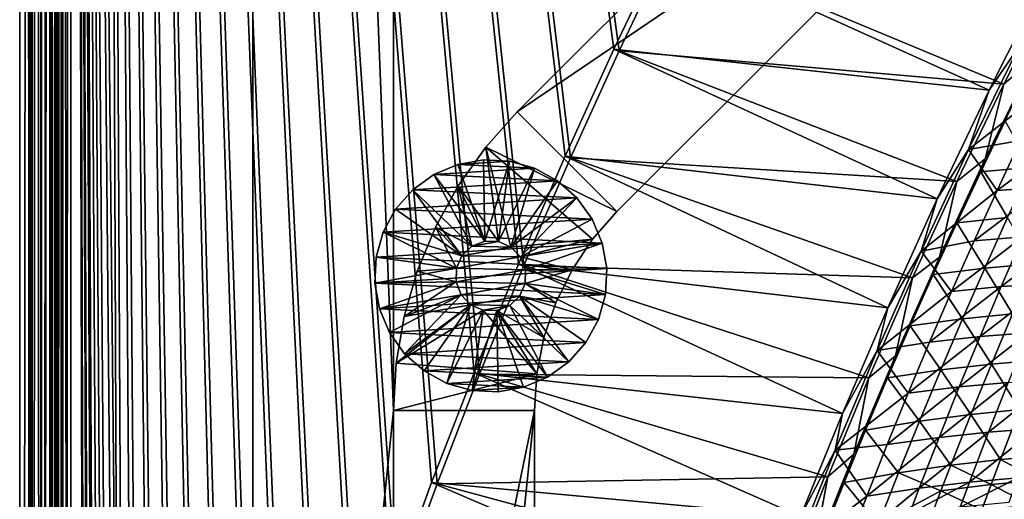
# Model space of a CAD drawing. Header units: metres. Extents: x -1 to 1402, y -1402 to 1.
# Tile 131 of 256: x 0 to 140, y -612 to -543. Entities that reach past the tile are written whole.
import ezdxf

# ---------------------------------------------------------------- set-up
doc = ezdxf.new("R2010")
doc.units = ezdxf.units.M

msp = doc.modelspace()

# ---------------------------------------------------------------- linework, layer by layer
at = {"layer": 'None0'}
for points in [[(7.263255, -11.242748), (15.181374, -787.079224), (11.242748, -7.263255)], [(14.394944, -787.135376, -3), (7.263255, -11.242748, -3), (11.242748, -7.263255, -3)], [(11.242748, -7.263255), (15.181374, -787.079224), (17.382441, -770.539185)], [(17.382441, -770.539185), (19.969151, -754.054993), (11.242748, -7.263255)], [(19.969151, -754.054993), (22.933121, -737.634521), (11.242748, -7.263255)], [(11.242748, -7.263255), (22.933121, -737.634521), (26.266146, -721.284851)], [(26.266146, -721.284851), (29.960155, -705.013), (11.242748, -7.263255)], [(29.960155, -705.013), (34.007313, -688.825317), (11.242748, -7.263255)], [(11.242748, -7.263255), (34.007313, -688.825317), (38.399914, -672.727966)], [(38.399914, -672.727966), (43.130493, -656.726685), (11.242748, -7.263255)], [(43.130493, -656.726685), (48.19175, -640.826843), (11.242748, -7.263255)], [(11.242748, -7.263255), (48.19175, -640.826843), (53.576622, -625.03363)], [(53.576622, -625.03363), (59.278202, -609.352051), (11.242748, -7.263255)], [(59.278202, -609.352051), (65.289856, -593.786621), (11.242748, -7.263255)], [(11.242748, -7.263255), (65.289856, -593.786621), (71.605064, -578.341858)], [(71.605064, -578.341858), (78.217552, -563.022034), (11.242748, -7.263255)], [(78.217552, -563.022034), (85.121246, -547.831238), (11.242748, -7.263255)], [(11.242748, -7.263255), (85.121246, -547.831238), (92.310234, -532.773315)], [(91.568748, -532.52771, -3), (84.373398, -547.603638, -3), (11.242748, -7.263255, -3)], [(84.373398, -547.603638, -3), (77.463776, -562.812683, -3), (11.242748, -7.263255, -3)], [(11.242748, -7.263255, -3), (77.463776, -562.812683, -3), (70.845802, -578.150818, -3)], [(70.845802, -578.150818, -3), (64.525566, -593.614014, -3), (11.242748, -7.263255, -3)], [(64.525566, -593.614014, -3), (58.509361, -609.197998, -3), (11.242748, -7.263255, -3)], [(11.242748, -7.263255, -3), (58.509361, -609.197998, -3), (52.803673, -624.898376, -3)], [(52.803673, -624.898376, -3), (47.415188, -640.710388, -3), (11.242748, -7.263255, -3)], [(47.415188, -640.710388, -3), (42.350792, -656.62915, -3), (11.242748, -7.263255, -3)], [(11.242748, -7.263255, -3), (42.350792, -656.62915, -3), (37.61758, -672.649475, -3)], [(37.61758, -672.649475, -3), (33.222839, -688.76593, -3), (11.242748, -7.263255, -3)], [(33.222839, -688.76593, -3), (29.174057, -704.972778, -3), (11.242748, -7.263255, -3)], [(11.242748, -7.263255, -3), (29.174057, -704.972778, -3), (25.478922, -721.263855, -3)], [(25.478922, -721.263855, -3), (22.145306, -737.632751, -3), (11.242748, -7.263255, -3)], [(22.145306, -737.632751, -3), (19.181263, -754.072571, -3), (11.242748, -7.263255, -3)], [(11.242748, -7.263255, -3), (19.181263, -754.072571, -3), (16.595016, -770.57605, -3)], [(16.595016, -770.57605, -3), (14.394944, -787.135376, -3), (11.242748, -7.263255, -3)], [(1.294015, -11.242748, -5.865956), (0, -9.948733, -80), (0, -1291.388062, -80)], [(2.999543, -9.948733, -80.052361), (2.999513, -1291.388062, -80.052353), (0, -9.948733, -80)], [(2.999513, -1291.388062, -80.052353), (0, -1291.388062, -80), (0, -9.948733, -80)], [(2.999513, -1291.388062, -80.052353), (2.999543, -9.948733, -80.052361), (4.293558, -11.242748, -5.918313)], [(1.294015, -1290.58252, -5.865956), (1.294015, -11.242748, -5.865956), (0, -1291.388062, -80)], [(1.294015, -11.242748, -5.865956), (1.294015, -1290.58252, -5.865956), (1.453122, -11.242748, -4.597182)], [(1.294015, -1290.58252, -5.865956), (1.777908, -1290.58252, -3.61353), (1.453122, -11.242748, -4.597182)], [(1.777908, -1290.58252, -3.61353), (1.77788, -11.242748, -3.613594), (1.453122, -11.242748, -4.597182)], [(2.336057, -11.242748, -2.598887), (1.77788, -11.242748, -3.613594), (1.777908, -1290.58252, -3.61353)], [(3.078628, -1290.58252, -1.712029), (2.336057, -11.242748, -2.598887), (1.777908, -1290.58252, -3.61353)], [(3.078628, -1290.58252, -1.712029), (3.078723, -11.242748, -1.711936), (2.336057, -11.242748, -2.598887)], [(4.293558, -1290.58252, -5.918313), (2.999513, -1291.388062, -80.052353), (4.293558, -11.242748, -5.918313)], [(5.002484, -1290.58252, -0.444609), (3.9785, -11.242748, -0.984864), (3.078628, -1290.58252, -1.712029)], [(3.9785, -11.242748, -0.984864), (3.078723, -11.242748, -1.711936), (3.078628, -1290.58252, -1.712029)], [(5.002794, -11.242748, -0.444482), (3.9785, -11.242748, -0.984864), (5.002484, -1290.58252, -0.444609)], [(4.293558, -1290.58252, -5.918313), (4.293558, -11.242748, -5.918313), (4.359362, -1290.58252, -5.346294)], [(4.293558, -11.242748, -5.918313), (4.534307, -11.242748, -4.797701), (4.359362, -1290.58252, -5.346294)], [(4.534307, -11.242748, -4.797701), (4.534304, -1290.58252, -4.79771), (4.359362, -1290.58252, -5.346294)], [(4.811808, -1290.58252, -4.293189), (4.534304, -1290.58252, -4.79771), (4.534307, -11.242748, -4.797701)], [(5.181449, -11.242748, -3.851689), (4.811808, -1290.58252, -4.293189), (4.534307, -11.242748, -4.797701)], [(5.181445, -1290.58252, -3.851693), (4.811808, -1290.58252, -4.293189), (5.181449, -11.242748, -3.851689)], [(5.991898, -11.242748, -0.13694), (5.002484, -1290.58252, -0.444609), (7.262993, -1290.58252)], [(5.991898, -11.242748, -0.13694), (5.002794, -11.242748, -0.444482), (5.002484, -1290.58252, -0.444609)], [(5.629323, -1290.58252, -3.489816), (5.181445, -1290.58252, -3.851693), (5.181449, -11.242748, -3.851689)], [(5.629323, -1290.58252, -3.489816), (5.181449, -11.242748, -3.851689), (6.138612, -11.242748, -3.221156)], [(6.138608, -1290.58252, -3.221157), (5.629323, -1290.58252, -3.489816), (6.138612, -11.242748, -3.221156)], [(7.263255, -11.242748), (5.991898, -11.242748, -0.13694), (7.262993, -1290.58252)], [(7.263255, -1290.58252, -3), (6.138608, -1290.58252, -3.221157), (7.263255, -11.242748, -3)], [(6.138608, -1290.58252, -3.221157), (6.138612, -11.242748, -3.221156), (7.263255, -11.242748, -3)], [(7.262993, -1290.58252), (10.26183, -870.310974), (7.263255, -11.242748)], [(10.26183, -870.310974), (10.405209, -853.625793), (7.263255, -11.242748)], [(7.263255, -11.242748), (10.405209, -853.625793), (10.977627, -836.949829)], [(10.977627, -836.949829), (11.970296, -820.293579), (7.263255, -11.242748)], [(11.970296, -820.293579), (13.37445, -803.666931), (7.263255, -11.242748)], [(7.263255, -11.242748), (13.37445, -803.666931), (15.181374, -787.079224)], [(10.197436, -837.06366, -3), (9.628185, -853.758728, -3), (7.263255, -11.242748, -3)], [(9.628185, -853.758728, -3), (9.488518, -870.462952, -3), (7.263255, -11.242748, -3)], [(7.263255, -11.242748, -3), (9.488518, -870.462952, -3), (7.263255, -1290.58252, -3)], [(14.394944, -787.135376, -3), (12.589558, -803.742371, -3), (7.263255, -11.242748, -3)], [(12.589558, -803.742371, -3), (11.187484, -820.388245, -3), (7.263255, -11.242748, -3)], [(7.263255, -11.242748, -3), (11.187484, -820.388245, -3), (10.197436, -837.06366, -3)], [(137.676559, -553.445251, -32.18013), (84.373398, -547.603638, -3), (91.568748, -532.52771, -3)], [(85.121246, -547.831238), (139.755859, -552.597595, -29.594482), (92.310234, -532.773315)], [(145.650894, -537.591614, -32.174992), (137.676559, -553.445251, -32.18013), (91.568748, -532.52771, -3)], [(139.755859, -552.597595, -29.594482), (147.273834, -537.701843, -29.589657), (92.310234, -532.773315)], [(137.676559, -553.445251, -32.18013), (145.650894, -537.591614, -32.174992), (141.964661, -547.181335, -32.845367)], [(139.755859, -552.597595, -29.594482), (144.197769, -548.774658, -30.907118), (147.273834, -537.701843, -29.589657)], [(130.312958, -568.865967, -32.185322), (77.463776, -562.812683, -3), (84.373398, -547.603638, -3)], [(78.217552, -563.022034), (133.099442, -566.430298, -29.599121), (85.121246, -547.831238)], [(137.676559, -553.445251, -32.18013), (130.312958, -568.865967, -32.185322), (84.373398, -547.603638, -3)], [(133.099442, -566.430298, -29.599121), (139.755859, -552.597595, -29.594482), (85.121246, -547.831238)], [(137.676559, -553.445251, -32.18013), (141.964661, -547.181335, -32.845367), (134.769638, -561.865723, -32.845322)], [(134.769638, -561.865723, -32.845322), (141.964661, -547.181335, -32.845367), (145.520065, -553.476074, -60.378269)], [(144.197769, -548.774658, -30.907118), (137.133438, -563.195862, -30.902254), (139.97699, -557.804199, -32.182068)], [(137.133438, -563.195862, -30.902254), (144.197769, -548.774658, -30.907118), (139.755859, -552.597595, -29.594482)], [(130.312958, -568.865967, -32.185322), (137.676559, -553.445251, -32.18013), (134.769638, -561.865723, -32.845322)], [(133.099442, -566.430298, -29.599121), (137.133438, -563.195862, -30.902254), (139.755859, -552.597595, -29.594482)], [(145.520065, -553.476074, -60.378269), (142.128586, -560.557312, -60.370365), (134.769638, -561.865723, -32.845322)], [(137.133438, -563.195862, -30.902254), (136.499771, -565.032288, -32.173992), (139.97699, -557.804199, -32.182068)], [(139.97699, -557.804199, -32.182068), (136.499771, -565.032288, -32.173992), (143.617645, -564.383057, -59.715488)], [(142.128586, -560.557312, -60.370365), (138.803726, -567.675293, -60.362442), (134.769638, -561.865723, -32.845322)], [(145.647003, -567.215942, -87.96833), (138.803726, -567.675293, -60.362442), (148.869034, -560.205505, -87.982094)], [(138.803726, -567.675293, -60.362442), (142.128586, -560.557312, -60.370365), (148.869034, -560.205505, -87.982094)], [(130.312958, -568.865967, -32.185322), (134.769638, -561.865723, -32.845322), (128.027206, -576.324463, -32.845306)], [(134.769638, -561.865723, -32.845322), (138.803726, -567.675293, -60.362442), (128.027206, -576.324463, -32.845306)], [(123.303535, -584.346436, -32.190716), (70.845802, -578.150818, -3), (77.463776, -562.812683, -3)], [(71.605064, -578.341858), (126.81485, -580.120056, -29.603861), (78.217552, -563.022034)], [(130.312958, -568.865967, -32.185322), (123.303535, -584.346436, -32.190716), (77.463776, -562.812683, -3)], [(126.81485, -580.120056, -29.603861), (133.099442, -566.430298, -29.599121), (78.217552, -563.022034)], [(137.133438, -563.195862, -30.902254), (130.619431, -577.147949, -30.897419), (133.089935, -572.298157, -32.16573)], [(130.619431, -577.147949, -30.897419), (137.133438, -563.195862, -30.902254), (133.099442, -566.430298, -29.599121)], [(136.499771, -565.032288, -32.173992), (137.133438, -563.195862, -30.902254), (133.089935, -572.298157, -32.16573)], [(136.499771, -565.032288, -32.173992), (140.311844, -571.531311, -59.699177), (143.617645, -564.383057, -59.715488)], [(136.499771, -565.032288, -32.173992), (133.089935, -572.298157, -32.16573), (140.311844, -571.531311, -59.699177)], [(126.81485, -580.120056, -29.603861), (130.619431, -577.147949, -30.897419), (133.099442, -566.430298, -29.599121)], [(138.803726, -567.675293, -60.362442), (135.546478, -574.829407, -60.354492), (128.027206, -576.324463, -32.845306)], [(142.492447, -574.261658, -87.954529), (135.546478, -574.829407, -60.354492), (145.647003, -567.215942, -87.96833)], [(135.546478, -574.829407, -60.354492), (138.803726, -567.675293, -60.362442), (145.647003, -567.215942, -87.96833)], [(123.303535, -584.346436, -32.190716), (130.312958, -568.865967, -32.185322), (128.027206, -576.324463, -32.845306)], [(133.089935, -572.298157, -32.16573), (137.07399, -578.716003, -59.682659), (140.311844, -571.531311, -59.699177)], [(140.311844, -571.531311, -59.699177), (137.07399, -578.716003, -59.682659), (144.065979, -578.09259, -87.298019)], [(133.089935, -572.298157, -32.16573), (130.619431, -577.147949, -30.897419), (129.748444, -579.601196, -32.157288)], [(133.089935, -572.298157, -32.16573), (129.748444, -579.601196, -32.157288), (137.07399, -578.716003, -59.682659)], [(135.546478, -574.829407, -60.354492), (142.492447, -574.261658, -87.954529), (132.357788, -582.019165, -60.346527)], [(132.357788, -582.019165, -60.346527), (142.492447, -574.261658, -87.954529), (139.406281, -581.342102, -87.940689)], [(142.492447, -574.261658, -87.954529), (149.126648, -573.92157, -115.618668), (139.406281, -581.342102, -87.940689)], [(139.406281, -581.342102, -87.940689), (149.126648, -573.92157, -115.618668), (146.142258, -580.900574, -115.599571)], [(128.027206, -576.324463, -32.845306), (135.546478, -574.829407, -60.354492), (132.357788, -582.019165, -60.346527)], [(123.303535, -584.346436, -32.190716), (128.027206, -576.324463, -32.845306), (121.770889, -590.432251, -32.845314)], [(132.357788, -582.019165, -60.346527), (121.770889, -590.432251, -32.845314), (128.027206, -576.324463, -32.845306)], [(130.619431, -577.147949, -30.897419), (124.385124, -591.170532, -30.892439), (126.476273, -586.940857, -32.148663)], [(124.385124, -591.170532, -30.892439), (130.619431, -577.147949, -30.897419), (126.81485, -580.120056, -29.603861)], [(130.619431, -577.147949, -30.897419), (126.476273, -586.940857, -32.148663), (129.748444, -579.601196, -32.157288)], [(116.862289, -599.36853, -32.196121), (64.525566, -593.614014, -3), (70.845802, -578.150818, -3)], [(65.289856, -593.786621), (120.615929, -594.305481, -29.608919), (71.605064, -578.341858)], [(123.303535, -584.346436, -32.190716), (116.862289, -599.36853, -32.196121), (70.845802, -578.150818, -3)], [(120.615929, -594.305481, -29.608919), (126.81485, -580.120056, -29.603861), (71.605064, -578.341858)], [(129.748444, -579.601196, -32.157288), (133.905014, -585.936646, -59.665943), (137.07399, -578.716003, -59.682659)], [(137.07399, -578.716003, -59.682659), (133.905014, -585.936646, -59.665943), (141.000061, -585.202576, -87.275421)], [(137.07399, -578.716003, -59.682659), (141.000061, -585.202576, -87.275421), (144.065979, -578.09259, -87.298019)], [(120.615929, -594.305481, -29.608919), (124.385124, -591.170532, -30.892439), (126.81485, -580.120056, -29.603861)], [(129.748444, -579.601196, -32.157288), (126.476273, -586.940857, -32.148663), (133.905014, -585.936646, -59.665943)], [(136.389481, -588.456726, -87.926819), (129.238678, -589.244019, -60.338551), (139.406281, -581.342102, -87.940689)], [(139.406281, -581.342102, -87.940689), (129.238678, -589.244019, -60.338551), (132.357788, -582.019165, -60.346527)], [(143.227203, -587.912781, -115.580429), (136.389481, -588.456726, -87.926819), (146.142258, -580.900574, -115.599571)], [(146.142258, -580.900574, -115.599571), (136.389481, -588.456726, -87.926819), (139.406281, -581.342102, -87.940689)], [(129.238678, -589.244019, -60.338551), (121.770889, -590.432251, -32.845314), (132.357788, -582.019165, -60.346527)], [(116.862289, -599.36853, -32.196121), (123.303535, -584.346436, -32.190716), (121.770889, -590.432251, -32.845314)], [(133.905014, -585.936646, -59.665943), (138.003723, -592.347046, -87.252617), (141.000061, -585.202576, -87.275421)], [(138.003723, -592.347046, -87.252617), (144.887772, -591.744202, -114.921387), (141.000061, -585.202576, -87.275421)], [(124.385124, -591.170532, -30.892439), (123.274361, -594.316589, -32.139858), (126.476273, -586.940857, -32.148663)], [(123.274361, -594.316589, -32.139858), (130.805832, -593.192627, -59.649036), (126.476273, -586.940857, -32.148663)], [(126.476273, -586.940857, -32.148663), (130.805832, -593.192627, -59.649036), (133.905014, -585.936646, -59.665943)], [(130.805832, -593.192627, -59.649036), (138.003723, -592.347046, -87.252617), (133.905014, -585.936646, -59.665943)], [(133.442947, -595.605164, -87.912918), (126.190102, -596.50354, -60.330566), (136.389481, -588.456726, -87.926819)], [(136.389481, -588.456726, -87.926819), (126.190102, -596.50354, -60.330566), (129.238678, -589.244019, -60.338551)], [(133.442947, -595.605164, -87.912918), (143.227203, -587.912781, -115.580429), (140.38237, -594.957642, -115.561249)], [(143.227203, -587.912781, -115.580429), (133.442947, -595.605164, -87.912918), (136.389481, -588.456726, -87.926819)], [(126.190102, -596.50354, -60.330566), (121.770889, -590.432251, -32.845314), (129.238678, -589.244019, -60.338551)], [(116.862289, -599.36853, -32.196121), (121.770889, -590.432251, -32.845314), (115.816933, -604.569702, -32.845306)], [(115.816933, -604.569702, -32.845306), (121.770889, -590.432251, -32.845314), (126.190102, -596.50354, -60.330566)], [(118.470131, -605.167786, -30.887352), (120.143692, -601.727722, -32.130878), (124.385124, -591.170532, -30.892439)], [(118.470131, -605.167786, -30.887352), (124.385124, -591.170532, -30.892439), (120.615929, -594.305481, -29.608919)], [(120.143692, -601.727722, -32.130878), (123.274361, -594.316589, -32.139858), (124.385124, -591.170532, -30.892439)], [(138.003723, -592.347046, -87.252617), (130.805832, -593.192627, -59.649036), (135.07785, -599.525513, -87.229607)], [(138.003723, -592.347046, -87.252617), (135.07785, -599.525513, -87.229607), (142.064255, -598.817627, -114.893105)], [(144.887772, -591.744202, -114.921387), (138.003723, -592.347046, -87.252617), (142.064255, -598.817627, -114.893105)], [(110.915855, -614.023071, -32.201553), (58.509361, -609.197998, -3), (64.525566, -593.614014, -3)], [(59.278202, -609.352051), (114.772102, -608.389893, -29.614088), (65.289856, -593.786621)], [(116.862289, -599.36853, -32.196121), (110.915855, -614.023071, -32.201553), (64.525566, -593.614014, -3)], [(114.772102, -608.389893, -29.614088), (120.615929, -594.305481, -29.608919), (65.289856, -593.786621)], [(114.772102, -608.389893, -29.614088), (118.470131, -605.167786, -30.887352), (120.615929, -594.305481, -29.608919)], [(123.274361, -594.316589, -32.139858), (120.143692, -601.727722, -32.130878), (127.777382, -600.483459, -59.631939)], [(130.805832, -593.192627, -59.649036), (123.274361, -594.316589, -32.139858), (127.777382, -600.483459, -59.631939)], [(130.805832, -593.192627, -59.649036), (127.777382, -600.483459, -59.631939), (135.07785, -599.525513, -87.229607)], [(123.213058, -603.797058, -60.322578), (133.442947, -595.605164, -87.912918), (130.567657, -602.786743, -87.898994)], [(126.190102, -596.50354, -60.330566), (133.442947, -595.605164, -87.912918), (123.213058, -603.797058, -60.322578)], [(130.567657, -602.786743, -87.898994), (140.38237, -594.957642, -115.561249), (137.608673, -602.034668, -115.542038)], [(130.567657, -602.786743, -87.898994), (133.442947, -595.605164, -87.912918), (140.38237, -594.957642, -115.561249)], [(137.608673, -602.034668, -115.542038), (140.38237, -594.957642, -115.561249), (147.035645, -594.522949, -143.272598)], [(147.035645, -594.522949, -143.272598), (144.363327, -601.502075, -143.248795), (137.608673, -602.034668, -115.542038)], [(123.213058, -603.797058, -60.322578), (115.816933, -604.569702, -32.845306), (126.190102, -596.50354, -60.330566)], [(110.915855, -614.023071, -32.201553), (116.862289, -599.36853, -32.196121), (115.816933, -604.569702, -32.845306)], [(135.07785, -599.525513, -87.229607), (127.777382, -600.483459, -59.631939), (132.223434, -606.737183, -87.206406)], [(135.07785, -599.525513, -87.229607), (132.223434, -606.737183, -87.206406), (139.312088, -605.923279, -114.864616)], [(142.064255, -598.817627, -114.893105), (135.07785, -599.525513, -87.229607), (139.312088, -605.923279, -114.864616)], [(142.064255, -598.817627, -114.893105), (139.312088, -605.923279, -114.864616), (146.113388, -605.328064, -142.584305)], [(120.143692, -601.727722, -32.130878), (124.820663, -607.808411, -59.614666), (127.777382, -600.483459, -59.631939)], [(127.777382, -600.483459, -59.631939), (124.820663, -607.808411, -59.614666), (132.223434, -606.737183, -87.206406)], [(117.085312, -609.173706, -32.121719), (120.143692, -601.727722, -32.130878), (118.470131, -605.167786, -30.887352)], [(124.820663, -607.808411, -59.614666), (120.143692, -601.727722, -32.130878), (117.085312, -609.173706, -32.121719)], [(127.764511, -610.001038, -87.885056), (130.567657, -602.786743, -87.898994), (137.608673, -602.034668, -115.542038)], [(137.608673, -602.034668, -115.542038), (134.906982, -609.143372, -115.522797), (127.764511, -610.001038, -87.885056)], [(144.363327, -601.502075, -143.248795), (134.906982, -609.143372, -115.522797), (137.608673, -602.034668, -115.542038)], [(134.906982, -609.143372, -115.522797), (144.363327, -601.502075, -143.248795), (141.763046, -608.511597, -143.22496)], [(115.816933, -604.569702, -32.845306), (123.213058, -603.797058, -60.322578), (120.308525, -611.124207, -60.31459)], [(120.308525, -611.124207, -60.31459), (130.567657, -602.786743, -87.898994), (127.764511, -610.001038, -87.885056)], [(120.308525, -611.124207, -60.31459), (123.213058, -603.797058, -60.322578), (130.567657, -602.786743, -87.898994)], [(110.915855, -614.023071, -32.201553), (115.816933, -604.569702, -32.845306), (110.071724, -618.974609, -32.845306)], [(110.071724, -618.974609, -32.845306), (115.816933, -604.569702, -32.845306), (120.308525, -611.124207, -60.31459)], [(112.709572, -619.547668, -30.882011), (117.085312, -609.173706, -32.121719), (118.470131, -605.167786, -30.887352)], [(112.709572, -619.547668, -30.882011), (118.470131, -605.167786, -30.887352), (114.772102, -608.389893, -29.614088)], [(146.113388, -605.328064, -142.584305), (139.312088, -605.923279, -114.864616), (144.81543, -608.84259, -142.567657)], [(124.820663, -607.808411, -59.614666), (130.823303, -610.355286, -87.194733), (132.223434, -606.737183, -87.206406)], [(132.223434, -606.737183, -87.206406), (130.823303, -610.355286, -87.194733), (137.963043, -609.487976, -114.850296)], [(139.312088, -605.923279, -114.864616), (132.223434, -606.737183, -87.206406), (137.963043, -609.487976, -114.850296)], [(139.312088, -605.923279, -114.864616), (137.963043, -609.487976, -114.850296), (144.81543, -608.84259, -142.567657)], [(121.936684, -615.16687, -59.597221), (124.820663, -607.808411, -59.614666), (117.085312, -609.173706, -32.121719)], [(130.823303, -610.355286, -87.194733), (124.820663, -607.808411, -59.614666), (121.936684, -615.16687, -59.597221)], [(105.100754, -629.208252, -32.20734), (52.803673, -624.898376, -3), (58.509361, -609.197998, -3)], [(53.576622, -625.03363), (109.095268, -622.837463, -29.619539), (59.278202, -609.352051)], [(110.915855, -614.023071, -32.201553), (105.100754, -629.208252, -32.20734), (58.509361, -609.197998, -3)], [(109.095268, -622.837463, -29.619539), (114.772102, -608.389893, -29.614088), (59.278202, -609.352051)], [(109.095268, -622.837463, -29.619539), (112.709572, -619.547668, -30.882011), (114.772102, -608.389893, -29.614088)], [(114.100266, -616.653809, -32.112392), (117.085312, -609.173706, -32.121719), (112.709572, -619.547668, -30.882011)], [(121.936684, -615.16687, -59.597221), (117.085312, -609.173706, -32.121719), (114.100266, -616.653809, -32.112392)], [(134.906982, -609.143372, -115.522797), (126.390297, -613.6203, -87.878082), (127.764511, -610.001038, -87.885056)], [(126.390297, -613.6203, -87.878082), (134.906982, -609.143372, -115.522797), (133.583435, -612.709412, -115.513168)], [(130.823303, -610.355286, -87.194733), (136.632187, -613.060486, -114.83593), (137.963043, -609.487976, -114.850296)], [(133.583435, -612.709412, -115.513168), (134.906982, -609.143372, -115.522797), (141.763046, -608.511597, -143.22496)], [(141.763046, -608.511597, -143.22496), (140.490189, -612.027588, -143.213028), (133.583435, -612.709412, -115.513168)], [(137.963043, -609.487976, -114.850296), (136.632187, -613.060486, -114.83593), (143.535645, -612.364563, -142.550949)], [(144.81543, -608.84259, -142.567657), (137.963043, -609.487976, -114.850296), (143.535645, -612.364563, -142.550949)], [(117.477478, -618.484314, -60.306606), (120.308525, -611.124207, -60.31459), (127.764511, -610.001038, -87.885056)], [(127.764511, -610.001038, -87.885056), (126.390297, -613.6203, -87.878082), (117.477478, -618.484314, -60.306606)], [(129.441391, -613.981506, -87.183014), (130.823303, -610.355286, -87.194733), (121.936684, -615.16687, -59.597221)], [(136.632187, -613.060486, -114.83593), (130.823303, -610.355286, -87.194733), (129.441391, -613.981506, -87.183014)], [(110.071724, -618.974609, -32.845306), (120.308525, -611.124207, -60.31459), (117.477478, -618.484314, -60.306606)]]:
    msp.add_3dface(points, dxfattribs=at)
at = {"layer": 'None01'}
for points in [[(53.101238, -93.100212, -541.977783), (53.101238, -598.952698, -541.977783), (33.101238, -93.100212, -541.977783)], [(33.101238, -93.100212, -541.977783), (53.101238, -598.952698, -541.977783), (33.101238, -793.10022, -541.977783)], [(33.101238, -93.100212, -541.977783), (33.101238, -793.10022, -541.977783), (33.101238, -93.100212, -521.977783)], [(33.101238, -793.10022, -541.977783), (33.101238, -793.10022, -521.977783), (33.101238, -93.100212, -521.977783)], [(53.101238, -93.100212, -521.977783), (33.101238, -93.100212, -521.977783), (53.101238, -598.952698, -521.977783)], [(33.101238, -93.100212, -521.977783), (33.101238, -793.10022, -521.977783), (53.101238, -598.952698, -521.977783)], [(53.101238, -598.952698, -521.977783), (53.101238, -598.952698, -541.977783), (53.101238, -93.100212, -521.977783)], [(53.101238, -598.952698, -541.977783), (53.101238, -93.100212, -541.977783), (53.101238, -93.100212, -521.977783)], [(70.674828, -556.526245, -541.977783), (145.025269, -482.175842, -541.977783), (159.167404, -496.317963, -541.977783)], [(145.025269, -482.175842, -521.977783), (145.025269, -482.175842, -541.977783), (70.674828, -556.526245, -521.977783)], [(145.025269, -482.175842, -541.977783), (70.674828, -556.526245, -541.977783), (70.674828, -556.526245, -521.977783)], [(145.025269, -482.175842, -521.977783), (70.674828, -556.526245, -521.977783), (159.167404, -496.317963, -521.977783)], [(84.816963, -570.668396, -541.977783), (70.674828, -556.526245, -541.977783), (159.167404, -496.317963, -541.977783)], [(159.167404, -496.317963, -521.977783), (70.674828, -556.526245, -521.977783), (84.816963, -570.668396, -521.977783)], [(84.816963, -570.668396, -521.977783), (84.816963, -570.668396, -541.977783), (159.167404, -496.317963, -521.977783)], [(84.816963, -570.668396, -541.977783), (159.167404, -496.317963, -541.977783), (159.167404, -496.317963, -521.977783)], [(66.191345, -561.543274, -541.977783), (70.674828, -556.526245, -541.977783), (84.816963, -570.668396, -541.977783)], [(70.674828, -556.526245, -541.977783), (66.191345, -561.543274, -541.977783), (70.674828, -556.526245, -521.977783)], [(66.191345, -561.543274, -541.977783), (66.191345, -561.543274, -521.977783), (70.674828, -556.526245, -521.977783)], [(70.674828, -556.526245, -521.977783), (66.191345, -561.543274, -521.977783), (84.816963, -570.668396, -521.977783)], [(62.297787, -567.030762, -541.977783), (66.191345, -561.543274, -541.977783), (67.98938, -574.937378, -541.977783)], [(66.191345, -561.543274, -541.977783), (62.297787, -567.030762, -541.977783), (66.191345, -561.543274, -521.977783)], [(62.297787, -567.030762, -541.977783), (62.297787, -567.030762, -521.977783), (66.191345, -561.543274, -521.977783)], [(66.191345, -561.543274, -521.977783), (62.297787, -567.030762, -521.977783), (67.98938, -574.937378, -521.977783)], [(67.98938, -574.937378, -541.977783), (66.191345, -561.543274, -541.977783), (69.77494, -575.723022, -541.977783)], [(66.191345, -561.543274, -541.977783), (81.367104, -574.602234, -541.977783), (69.77494, -575.723022, -541.977783)], [(81.367104, -574.602234, -541.977783), (66.191345, -561.543274, -541.977783), (84.816963, -570.668396, -541.977783)], [(84.816963, -570.668396, -521.977783), (66.191345, -561.543274, -521.977783), (81.367104, -574.602234, -521.977783)], [(66.191345, -561.543274, -521.977783), (69.77494, -575.723022, -521.977783), (81.367104, -574.602234, -521.977783)], [(69.77494, -575.723022, -521.977783), (66.191345, -561.543274, -521.977783), (67.98938, -574.937378, -521.977783)], [(62.240734, -563.992126, -595.000183), (65.879425, -563.350525, -595.000183), (62.240734, -563.992126, -630.000183)], [(65.879425, -563.350525, -595.000183), (65.879425, -563.350525, -630.000183), (62.240734, -563.992126, -630.000183)], [(65.879425, -563.350525, -630.000183), (69.569664, -563.534729, -630.000183), (62.240734, -563.992126, -630.000183)], [(66.039078, -574.894836, -595), (65.879425, -563.350525, -595.000183), (62.240734, -563.992126, -595.000183)], [(69.569664, -563.534729, -630.000183), (73.126396, -564.535461, -630.000183), (62.240734, -563.992126, -630.000183)], [(65.879425, -563.350525, -595.000183), (69.569664, -563.534729, -595.000183), (65.879425, -563.350525, -630.000183)], [(69.569664, -563.534729, -595.000183), (69.569664, -563.534729, -630.000183), (65.879425, -563.350525, -630.000183)], [(69.569664, -563.534729, -595.000183), (65.879425, -563.350525, -595.000183), (66.039078, -574.894836, -595)], [(67.98938, -574.937378, -595), (69.569664, -563.534729, -595.000183), (66.039078, -574.894836, -595)], [(73.126396, -564.535461, -595.000183), (69.569664, -563.534729, -595.000183), (67.98938, -574.937378, -595)], [(69.569664, -563.534729, -595.000183), (73.126396, -564.535461, -595.000183), (69.569664, -563.534729, -630.000183)], [(73.126396, -564.535461, -595.000183), (73.126396, -564.535461, -630.000183), (69.569664, -563.534729, -630.000183)], [(58.836037, -565.427368, -595.000183), (62.240734, -563.992126, -595.000183), (58.836037, -565.427368, -630.000183)], [(62.240734, -563.992126, -595.000183), (62.240734, -563.992126, -630.000183), (58.836037, -565.427368, -630.000183)], [(62.240734, -563.992126, -630.000183), (73.126396, -564.535461, -630.000183), (58.836037, -565.427368, -630.000183)], [(62.240734, -563.992126, -595.000183), (58.836037, -565.427368, -595.000183), (66.039078, -574.894836, -595)], [(73.126396, -564.535461, -630.000183), (76.371269, -566.30249, -630.000183), (58.836037, -565.427368, -630.000183)], [(69.77494, -575.723022, -595), (73.126396, -564.535461, -595.000183), (67.98938, -574.937378, -595)], [(69.77494, -575.723022, -595), (76.371269, -566.30249, -595.000183), (73.126396, -564.535461, -595.000183)], [(73.126396, -564.535461, -595.000183), (76.371269, -566.30249, -595.000183), (73.126396, -564.535461, -630.000183)], [(76.371269, -566.30249, -595.000183), (76.371269, -566.30249, -630.000183), (73.126396, -564.535461, -630.000183)], [(55.836067, -567.584167, -595.000183), (58.836037, -565.427368, -595.000183), (55.836067, -567.584167, -630.000183)], [(58.836037, -565.427368, -595.000183), (58.836037, -565.427368, -630.000183), (55.836067, -567.584167, -630.000183)], [(58.836037, -565.427368, -630.000183), (76.371269, -566.30249, -630.000183), (55.836067, -567.584167, -630.000183)], [(58.836037, -565.427368, -595.000183), (55.836067, -567.584167, -595.000183), (64.220955, -575.601868, -595)], [(76.371269, -566.30249, -630.000183), (79.141586, -568.747314, -630.000183), (55.836067, -567.584167, -630.000183)], [(58.836037, -565.427368, -595.000183), (64.220955, -575.601868, -595), (66.039078, -574.894836, -595)], [(79.141586, -568.747314, -595.000183), (76.371269, -566.30249, -595.000183), (69.77494, -575.723022, -595)], [(79.141586, -568.747314, -630.000183), (76.371269, -566.30249, -630.000183), (79.141586, -568.747314, -595.000183)], [(76.371269, -566.30249, -630.000183), (76.371269, -566.30249, -595.000183), (79.141586, -568.747314, -595.000183)], [(53.391251, -570.354492, -595.000183), (55.836067, -567.584167, -595.000183), (53.391251, -570.354492, -630.000183)], [(55.836067, -567.584167, -595.000183), (55.836067, -567.584167, -630.000183), (53.391251, -570.354492, -630.000183)], [(55.836067, -567.584167, -630.000183), (79.141586, -568.747314, -630.000183), (53.391251, -570.354492, -630.000183)], [(55.836067, -567.584167, -595.000183), (53.391251, -570.354492, -595.000183), (62.81179, -576.950806, -595)], [(55.836067, -567.584167, -595.000183), (62.81179, -576.950806, -595), (64.220955, -575.601868, -595)], [(59.043106, -572.919678, -541.977783), (62.297787, -567.030762, -541.977783), (64.220955, -575.601868, -541.977783)], [(62.297787, -567.030762, -541.977783), (59.043106, -572.919678, -541.977783), (62.297787, -567.030762, -521.977783)], [(59.043106, -572.919678, -541.977783), (59.043106, -572.919678, -521.977783), (62.297787, -567.030762, -521.977783)], [(62.297787, -567.030762, -521.977783), (59.043106, -572.919678, -521.977783), (64.220955, -575.601868, -521.977783)], [(62.297787, -567.030762, -541.977783), (66.039078, -574.894836, -541.977783), (64.220955, -575.601868, -541.977783)], [(66.039078, -574.894836, -541.977783), (62.297787, -567.030762, -541.977783), (67.98938, -574.937378, -541.977783)], [(67.98938, -574.937378, -521.977783), (62.297787, -567.030762, -521.977783), (66.039078, -574.894836, -521.977783)], [(62.297787, -567.030762, -521.977783), (64.220955, -575.601868, -521.977783), (66.039078, -574.894836, -521.977783)], [(79.141586, -568.747314, -630.000183), (81.298416, -571.747314, -630.000183), (53.391251, -570.354492, -630.000183)], [(71.123917, -577.132202, -595), (79.141586, -568.747314, -595.000183), (69.77494, -575.723022, -595)], [(71.123917, -577.132202, -595), (81.298416, -571.747314, -595.000183), (79.141586, -568.747314, -595.000183)], [(81.298416, -571.747314, -630.000183), (79.141586, -568.747314, -630.000183), (81.298416, -571.747314, -595.000183)], [(79.141586, -568.747314, -630.000183), (79.141586, -568.747314, -595.000183), (81.298416, -571.747314, -595.000183)], [(51.624184, -573.599365, -595.000183), (53.391251, -570.354492, -595.000183), (51.624184, -573.599365, -630.000183)], [(53.391251, -570.354492, -595.000183), (53.391251, -570.354492, -630.000183), (51.624184, -573.599365, -630.000183)], [(53.391251, -570.354492, -630.000183), (81.298416, -571.747314, -630.000183), (51.624184, -573.599365, -630.000183)], [(53.391251, -570.354492, -595.000183), (51.624184, -573.599365, -595.000183), (62.81179, -576.950806, -595)], [(81.298416, -571.747314, -630.000183), (82.733612, -575.151978, -630.000183), (51.624184, -573.599365, -630.000183)], [(82.733612, -575.151978, -595.000183), (81.298416, -571.747314, -595.000183), (71.123917, -577.132202, -595)], [(82.733612, -575.151978, -630.000183), (81.298416, -571.747314, -630.000183), (82.733612, -575.151978, -595.000183)], [(81.298416, -571.747314, -630.000183), (81.298416, -571.747314, -595.000183), (82.733612, -575.151978, -595.000183)], [(81.367104, -574.602234, -541.977783), (84.816963, -570.668396, -541.977783), (81.367104, -574.602234, -521.977783)], [(84.816963, -570.668396, -541.977783), (84.816963, -570.668396, -521.977783), (81.367104, -574.602234, -521.977783)], [(56.468239, -579.135925, -541.977783), (59.043106, -572.919678, -541.977783), (62.026127, -578.736389, -541.977783)], [(59.043106, -572.919678, -521.977783), (59.043106, -572.919678, -541.977783), (56.468239, -579.135925, -521.977783)], [(59.043106, -572.919678, -541.977783), (56.468239, -579.135925, -541.977783), (56.468239, -579.135925, -521.977783)], [(59.043106, -572.919678, -521.977783), (56.468239, -579.135925, -521.977783), (62.026127, -578.736389, -521.977783)], [(62.026127, -578.736389, -541.977783), (59.043106, -572.919678, -541.977783), (62.81179, -576.950806, -541.977783)], [(59.043106, -572.919678, -541.977783), (64.220955, -575.601868, -541.977783), (62.81179, -576.950806, -541.977783)], [(59.043106, -572.919678, -521.977783), (62.81179, -576.950806, -521.977783), (64.220955, -575.601868, -521.977783)], [(62.81179, -576.950806, -521.977783), (59.043106, -572.919678, -521.977783), (62.026127, -578.736389, -521.977783)], [(50.623478, -577.156128, -595.000183), (51.624184, -573.599365, -595.000183), (50.623478, -577.156128, -630.000183)], [(51.624184, -573.599365, -595.000183), (51.624184, -573.599365, -630.000183), (50.623478, -577.156128, -630.000183)], [(51.624184, -573.599365, -630.000183), (82.733612, -575.151978, -630.000183), (50.623478, -577.156128, -630.000183)], [(51.624184, -573.599365, -595.000183), (50.623478, -577.156128, -595.000183), (62.026127, -578.736389, -595)], [(62.81179, -576.950806, -595), (51.624184, -573.599365, -595.000183), (62.026127, -578.736389, -595)], [(69.77494, -575.723022, -541.977783), (81.367104, -574.602234, -541.977783), (71.123917, -577.132202, -541.977783)], [(81.367104, -574.602234, -521.977783), (69.77494, -575.723022, -521.977783), (71.123917, -577.132202, -521.977783)], [(81.367104, -574.602234, -541.977783), (78.46022, -578.952698, -541.977783), (71.123917, -577.132202, -541.977783)], [(78.46022, -578.952698, -521.977783), (81.367104, -574.602234, -521.977783), (71.123917, -577.132202, -521.977783)], [(78.46022, -578.952698, -541.977783), (81.367104, -574.602234, -541.977783), (78.46022, -578.952698, -521.977783)], [(81.367104, -574.602234, -541.977783), (81.367104, -574.602234, -521.977783), (78.46022, -578.952698, -521.977783)], [(82.733612, -575.151978, -630.000183), (83.375214, -578.790649, -630.000183), (50.623478, -577.156128, -630.000183)], [(64.220955, -575.601868, -595), (62.81179, -576.950806, -595), (64.220955, -575.601868, -541.977783)], [(62.81179, -576.950806, -595), (62.81179, -576.950806, -541.977783), (64.220955, -575.601868, -541.977783)], [(64.220955, -575.601868, -521.977783), (62.81179, -576.950806, -521.977783), (64.220955, -575.601868, -510)], [(62.81179, -576.950806, -521.977783), (62.81179, -576.950806, -510), (64.220955, -575.601868, -510)], [(64.220955, -575.601868, -510), (62.81179, -576.950806, -510), (69.77494, -575.723022, -510)], [(69.77494, -575.723022, -510), (62.81179, -576.950806, -510), (71.123917, -577.132202, -510)], [(66.039078, -574.894836, -595), (64.220955, -575.601868, -595), (66.039078, -574.894836, -541.977783)], [(64.220955, -575.601868, -595), (64.220955, -575.601868, -541.977783), (66.039078, -574.894836, -541.977783)], [(66.039078, -574.894836, -521.977783), (64.220955, -575.601868, -521.977783), (66.039078, -574.894836, -510)], [(64.220955, -575.601868, -521.977783), (64.220955, -575.601868, -510), (66.039078, -574.894836, -510)], [(67.98938, -574.937378, -510), (66.039078, -574.894836, -510), (64.220955, -575.601868, -510)], [(67.98938, -574.937378, -510), (64.220955, -575.601868, -510), (69.77494, -575.723022, -510)], [(67.98938, -574.937378, -595), (66.039078, -574.894836, -595), (67.98938, -574.937378, -541.977783)], [(66.039078, -574.894836, -595), (66.039078, -574.894836, -541.977783), (67.98938, -574.937378, -541.977783)], [(67.98938, -574.937378, -521.977783), (66.039078, -574.894836, -521.977783), (67.98938, -574.937378, -510)], [(66.039078, -574.894836, -521.977783), (66.039078, -574.894836, -510), (67.98938, -574.937378, -510)], [(69.77494, -575.723022, -595), (67.98938, -574.937378, -595), (69.77494, -575.723022, -541.977783)], [(67.98938, -574.937378, -595), (67.98938, -574.937378, -541.977783), (69.77494, -575.723022, -541.977783)], [(69.77494, -575.723022, -521.977783), (67.98938, -574.937378, -521.977783), (69.77494, -575.723022, -510)], [(67.98938, -574.937378, -521.977783), (67.98938, -574.937378, -510), (69.77494, -575.723022, -510)], [(71.123917, -577.132202, -595), (69.77494, -575.723022, -595), (71.123917, -577.132202, -541.977783)], [(69.77494, -575.723022, -595), (69.77494, -575.723022, -541.977783), (71.123917, -577.132202, -541.977783)], [(71.123917, -577.132202, -521.977783), (69.77494, -575.723022, -521.977783), (71.123917, -577.132202, -510)], [(69.77494, -575.723022, -521.977783), (69.77494, -575.723022, -510), (71.123917, -577.132202, -510)], [(71.830948, -578.950317, -595), (82.733612, -575.151978, -595.000183), (71.123917, -577.132202, -595)], [(71.830948, -578.950317, -595), (83.375214, -578.790649, -595.000183), (82.733612, -575.151978, -595.000183)], [(83.375214, -578.790649, -630.000183), (82.733612, -575.151978, -630.000183), (83.375214, -578.790649, -595.000183)], [(82.733612, -575.151978, -630.000183), (82.733612, -575.151978, -595.000183), (83.375214, -578.790649, -595.000183)], [(50.439304, -580.846313, -595.000183), (50.623478, -577.156128, -595.000183), (50.439304, -580.846313, -630.000183)], [(50.623478, -577.156128, -595.000183), (50.623478, -577.156128, -630.000183), (50.439304, -580.846313, -630.000183)], [(50.623478, -577.156128, -630.000183), (83.375214, -578.790649, -630.000183), (50.439304, -580.846313, -630.000183)], [(62.026127, -578.736389, -595), (50.623478, -577.156128, -595.000183), (50.439304, -580.846313, -595.000183)], [(62.026127, -578.736389, -541.977783), (62.81179, -576.950806, -541.977783), (62.026127, -578.736389, -595)], [(62.81179, -576.950806, -541.977783), (62.81179, -576.950806, -595), (62.026127, -578.736389, -595)], [(62.026127, -578.736389, -510), (62.81179, -576.950806, -510), (62.026127, -578.736389, -521.977783)], [(62.81179, -576.950806, -510), (62.81179, -576.950806, -521.977783), (62.026127, -578.736389, -521.977783)], [(62.81179, -576.950806, -510), (62.026127, -578.736389, -510), (71.123917, -577.132202, -510)], [(71.123917, -577.132202, -510), (62.026127, -578.736389, -510), (71.830948, -578.950317, -510)], [(71.123917, -577.132202, -541.977783), (78.46022, -578.952698, -541.977783), (71.830948, -578.950317, -541.977783)], [(71.830948, -578.950317, -595), (71.123917, -577.132202, -595), (71.830948, -578.950317, -541.977783)], [(71.123917, -577.132202, -595), (71.123917, -577.132202, -541.977783), (71.830948, -578.950317, -541.977783)], [(71.830948, -578.950317, -521.977783), (71.123917, -577.132202, -521.977783), (71.830948, -578.950317, -510)], [(71.123917, -577.132202, -521.977783), (71.123917, -577.132202, -510), (71.830948, -578.950317, -510)], [(78.46022, -578.952698, -521.977783), (71.123917, -577.132202, -521.977783), (71.830948, -578.950317, -521.977783)], [(62.026127, -578.736389, -595), (50.439304, -580.846313, -595.000183), (61.983574, -580.686707, -595)], [(83.375214, -578.790649, -630.000183), (83.19104, -582.480896, -630.000183), (50.439304, -580.846313, -630.000183)], [(61.983574, -580.686707, -541.977783), (56.468239, -579.135925, -541.977783), (62.026127, -578.736389, -541.977783)], [(62.026127, -578.736389, -521.977783), (56.468239, -579.135925, -521.977783), (61.983574, -580.686707, -521.977783)], [(61.983574, -580.686707, -541.977783), (62.026127, -578.736389, -541.977783), (61.983574, -580.686707, -595)], [(62.026127, -578.736389, -541.977783), (62.026127, -578.736389, -595), (61.983574, -580.686707, -595)], [(61.983574, -580.686707, -510), (62.026127, -578.736389, -510), (61.983574, -580.686707, -521.977783)], [(62.026127, -578.736389, -510), (62.026127, -578.736389, -521.977783), (61.983574, -580.686707, -521.977783)], [(62.026127, -578.736389, -510), (61.983574, -580.686707, -510), (71.830948, -578.950317, -510)], [(83.19104, -582.480896, -595.000183), (83.375214, -578.790649, -595.000183), (71.830948, -578.950317, -595)], [(83.19104, -582.480896, -630.000183), (83.375214, -578.790649, -630.000183), (83.19104, -582.480896, -595.000183)], [(83.375214, -578.790649, -630.000183), (83.375214, -578.790649, -595.000183), (83.19104, -582.480896, -595.000183)], [(54.60556, -585.60144, -541.977783), (56.468239, -579.135925, -541.977783), (61.983574, -580.686707, -541.977783)], [(56.468239, -579.135925, -521.977783), (56.468239, -579.135925, -541.977783), (54.60556, -585.60144, -541.977783)], [(56.468239, -579.135925, -521.977783), (54.60556, -585.60144, -541.977783), (54.60556, -585.60144, -521.977783)], [(56.468239, -579.135925, -521.977783), (54.60556, -585.60144, -521.977783), (61.983574, -580.686707, -521.977783)], [(71.830948, -578.950317, -510), (61.983574, -580.686707, -510), (71.788391, -580.900635, -510)], [(78.46022, -578.952698, -541.977783), (71.788391, -580.900635, -541.977783), (71.830948, -578.950317, -541.977783)], [(71.788391, -580.900635, -595), (71.830948, -578.950317, -595), (71.788391, -580.900635, -541.977783)], [(71.830948, -578.950317, -595), (71.830948, -578.950317, -541.977783), (71.788391, -580.900635, -541.977783)], [(71.788391, -580.900635, -595), (83.19104, -582.480896, -595.000183), (71.830948, -578.950317, -595)], [(71.788391, -580.900635, -521.977783), (71.830948, -578.950317, -521.977783), (71.788391, -580.900635, -510)], [(71.830948, -578.950317, -521.977783), (71.830948, -578.950317, -510), (71.788391, -580.900635, -510)], [(71.788391, -580.900635, -521.977783), (78.46022, -578.952698, -521.977783), (71.830948, -578.950317, -521.977783)], [(78.46022, -578.952698, -541.977783), (76.146057, -583.645325, -541.977783), (71.788391, -580.900635, -541.977783)], [(76.146057, -583.645325, -521.977783), (78.46022, -578.952698, -521.977783), (71.788391, -580.900635, -521.977783)], [(76.146057, -583.645325, -541.977783), (78.46022, -578.952698, -541.977783), (76.146057, -583.645325, -521.977783)], [(78.46022, -578.952698, -541.977783), (78.46022, -578.952698, -521.977783), (76.146057, -583.645325, -521.977783)], [(50.439304, -580.846313, -595.000183), (51.080906, -584.485046, -595.000183), (61.983574, -580.686707, -595)], [(51.080906, -584.485046, -595.000183), (50.439304, -580.846313, -595.000183), (51.080906, -584.485046, -630.000183)], [(50.439304, -580.846313, -595.000183), (50.439304, -580.846313, -630.000183), (51.080906, -584.485046, -630.000183)], [(50.439304, -580.846313, -630.000183), (83.19104, -582.480896, -630.000183), (51.080906, -584.485046, -630.000183)], [(61.983574, -580.686707, -595), (51.080906, -584.485046, -595.000183), (62.690605, -582.504822, -595)], [(62.690605, -582.504822, -541.977783), (54.60556, -585.60144, -541.977783), (61.983574, -580.686707, -541.977783)], [(61.983574, -580.686707, -521.977783), (54.60556, -585.60144, -521.977783), (62.690605, -582.504822, -521.977783)], [(62.690605, -582.504822, -541.977783), (61.983574, -580.686707, -541.977783), (62.690605, -582.504822, -595)], [(61.983574, -580.686707, -541.977783), (61.983574, -580.686707, -595), (62.690605, -582.504822, -595)], [(62.690605, -582.504822, -510), (61.983574, -580.686707, -510), (62.690605, -582.504822, -521.977783)], [(61.983574, -580.686707, -510), (61.983574, -580.686707, -521.977783), (62.690605, -582.504822, -521.977783)], [(61.983574, -580.686707, -510), (62.690605, -582.504822, -510), (71.788391, -580.900635, -510)], [(71.788391, -580.900635, -510), (62.690605, -582.504822, -510), (71.002731, -582.686157, -510)], [(71.788391, -580.900635, -541.977783), (76.146057, -583.645325, -541.977783), (71.002731, -582.686157, -541.977783)], [(71.002731, -582.686157, -595), (71.788391, -580.900635, -595), (71.002731, -582.686157, -541.977783)], [(71.788391, -580.900635, -595), (71.788391, -580.900635, -541.977783), (71.002731, -582.686157, -541.977783)], [(71.002731, -582.686157, -595), (82.190338, -586.037659, -595.000183), (71.788391, -580.900635, -595)], [(71.002731, -582.686157, -521.977783), (71.788391, -580.900635, -521.977783), (71.002731, -582.686157, -510)], [(71.788391, -580.900635, -521.977783), (71.788391, -580.900635, -510), (71.002731, -582.686157, -510)], [(71.002731, -582.686157, -521.977783), (76.146057, -583.645325, -521.977783), (71.788391, -580.900635, -521.977783)], [(82.190338, -586.037659, -595.000183), (83.19104, -582.480896, -595.000183), (71.788391, -580.900635, -595)], [(83.19104, -582.480896, -630.000183), (82.190338, -586.037659, -630.000183), (51.080906, -584.485046, -630.000183)], [(51.080906, -584.485046, -595.000183), (52.516106, -587.889709, -595.000183), (62.690605, -582.504822, -595)], [(62.690605, -582.504822, -595), (52.516106, -587.889709, -595.000183), (54.672935, -590.889709, -595.000183)], [(54.60556, -585.60144, -541.977783), (62.690605, -582.504822, -541.977783), (64.039581, -583.914001, -541.977783)], [(54.60556, -585.60144, -521.977783), (64.039581, -583.914001, -521.977783), (62.690605, -582.504822, -521.977783)], [(64.039581, -583.914001, -595), (62.690605, -582.504822, -595), (54.672935, -590.889709, -595.000183)], [(64.039581, -583.914001, -541.977783), (62.690605, -582.504822, -541.977783), (64.039581, -583.914001, -595)], [(62.690605, -582.504822, -541.977783), (62.690605, -582.504822, -595), (64.039581, -583.914001, -595)], [(64.039581, -583.914001, -510), (62.690605, -582.504822, -510), (64.039581, -583.914001, -521.977783)], [(62.690605, -582.504822, -510), (62.690605, -582.504822, -521.977783), (64.039581, -583.914001, -521.977783)], [(62.690605, -582.504822, -510), (64.039581, -583.914001, -510), (71.002731, -582.686157, -510)], [(71.002731, -582.686157, -510), (64.039581, -583.914001, -510), (69.593567, -584.035156, -510)], [(71.002731, -582.686157, -541.977783), (74.464203, -588.599915, -541.977783), (69.593567, -584.035156, -541.977783)], [(71.002731, -582.686157, -541.977783), (69.593567, -584.035156, -541.977783), (71.002731, -582.686157, -595)], [(69.593567, -584.035156, -541.977783), (69.593567, -584.035156, -595), (71.002731, -582.686157, -595)], [(77.978455, -592.052856, -595.000183), (71.002731, -582.686157, -595), (69.593567, -584.035156, -595)], [(71.002731, -582.686157, -510), (69.593567, -584.035156, -510), (71.002731, -582.686157, -521.977783)], [(69.593567, -584.035156, -510), (69.593567, -584.035156, -521.977783), (71.002731, -582.686157, -521.977783)], [(69.593567, -584.035156, -521.977783), (74.464203, -588.599915, -521.977783), (71.002731, -582.686157, -521.977783)], [(76.146057, -583.645325, -541.977783), (74.464203, -588.599915, -541.977783), (71.002731, -582.686157, -541.977783)], [(77.978455, -592.052856, -595.000183), (80.423271, -589.282532, -595.000183), (71.002731, -582.686157, -595)], [(80.423271, -589.282532, -595.000183), (82.190338, -586.037659, -595.000183), (71.002731, -582.686157, -595)], [(74.464203, -588.599915, -521.977783), (76.146057, -583.645325, -521.977783), (71.002731, -582.686157, -521.977783)], [(82.190338, -586.037659, -630.000183), (83.19104, -582.480896, -630.000183), (82.190338, -586.037659, -595.000183)], [(83.19104, -582.480896, -630.000183), (83.19104, -582.480896, -595.000183), (82.190338, -586.037659, -595.000183)], [(52.516106, -587.889709, -595.000183), (51.080906, -584.485046, -595.000183), (52.516106, -587.889709, -630.000183)], [(51.080906, -584.485046, -595.000183), (51.080906, -584.485046, -630.000183), (52.516106, -587.889709, -630.000183)], [(51.080906, -584.485046, -630.000183), (82.190338, -586.037659, -630.000183), (52.516106, -587.889709, -630.000183)], [(53.478504, -592.234802, -541.977783), (64.039581, -583.914001, -541.977783), (65.825142, -584.699646, -541.977783)], [(53.478504, -592.234802, -541.977783), (54.60556, -585.60144, -541.977783), (64.039581, -583.914001, -541.977783)], [(54.60556, -585.60144, -521.977783), (53.478504, -592.234802, -521.977783), (64.039581, -583.914001, -521.977783)], [(53.478504, -592.234802, -521.977783), (65.825142, -584.699646, -521.977783), (64.039581, -583.914001, -521.977783)], [(54.672935, -590.889709, -595.000183), (57.443249, -593.334534, -595.000183), (64.039581, -583.914001, -595)], [(57.443249, -593.334534, -595.000183), (60.688126, -595.101563, -595.000183), (64.039581, -583.914001, -595)], [(64.039581, -583.914001, -595), (60.688126, -595.101563, -595.000183), (65.825142, -584.699646, -595)], [(65.825142, -584.699646, -541.977783), (64.039581, -583.914001, -541.977783), (65.825142, -584.699646, -595)], [(64.039581, -583.914001, -541.977783), (64.039581, -583.914001, -595), (65.825142, -584.699646, -595)], [(65.825142, -584.699646, -510), (64.039581, -583.914001, -510), (65.825142, -584.699646, -521.977783)], [(64.039581, -583.914001, -510), (64.039581, -583.914001, -521.977783), (65.825142, -584.699646, -521.977783)], [(64.039581, -583.914001, -510), (65.825142, -584.699646, -510), (69.593567, -584.035156, -510)], [(69.593567, -584.035156, -510), (65.825142, -584.699646, -510), (67.775436, -584.742188, -510)], [(74.464203, -588.599915, -541.977783), (67.775436, -584.742188, -541.977783), (69.593567, -584.035156, -541.977783)], [(69.593567, -584.035156, -541.977783), (67.775436, -584.742188, -541.977783), (69.593567, -584.035156, -595)], [(67.775436, -584.742188, -541.977783), (67.775436, -584.742188, -595), (69.593567, -584.035156, -595)], [(74.978485, -594.209656, -595.000183), (69.593567, -584.035156, -595), (67.775436, -584.742188, -595)], [(69.593567, -584.035156, -510), (67.775436, -584.742188, -510), (69.593567, -584.035156, -521.977783)], [(67.775436, -584.742188, -510), (67.775436, -584.742188, -521.977783), (69.593567, -584.035156, -521.977783)], [(69.593567, -584.035156, -521.977783), (67.775436, -584.742188, -521.977783), (74.464203, -588.599915, -521.977783)], [(74.978485, -594.209656, -595.000183), (77.978455, -592.052856, -595.000183), (69.593567, -584.035156, -595)], [(74.464203, -588.599915, -541.977783), (76.146057, -583.645325, -541.977783), (74.464203, -588.599915, -521.977783)], [(76.146057, -583.645325, -541.977783), (76.146057, -583.645325, -521.977783), (74.464203, -588.599915, -521.977783)], [(73.443443, -593.731628, -541.977783), (53.478504, -592.234802, -541.977783), (65.825142, -584.699646, -541.977783)], [(65.825142, -584.699646, -521.977783), (53.478504, -592.234802, -521.977783), (73.443443, -593.731628, -521.977783)], [(54.60556, -585.60144, -541.977783), (53.478504, -592.234802, -541.977783), (54.60556, -585.60144, -521.977783)], [(54.60556, -585.60144, -521.977783), (53.478504, -592.234802, -541.977783), (53.478504, -592.234802, -521.977783)], [(60.688126, -595.101563, -595.000183), (64.244858, -596.102295, -595.000183), (65.825142, -584.699646, -595)], [(65.825142, -584.699646, -595), (64.244858, -596.102295, -595.000183), (67.775436, -584.742188, -595)], [(64.244858, -596.102295, -595.000183), (67.935089, -596.286438, -595.000183), (67.775436, -584.742188, -595)], [(65.825142, -584.699646, -541.977783), (67.775436, -584.742188, -541.977783), (73.443443, -593.731628, -541.977783)], [(67.775436, -584.742188, -541.977783), (65.825142, -584.699646, -541.977783), (67.775436, -584.742188, -595)], [(65.825142, -584.699646, -541.977783), (65.825142, -584.699646, -595), (67.775436, -584.742188, -595)], [(67.775436, -584.742188, -510), (65.825142, -584.699646, -510), (67.775436, -584.742188, -521.977783)], [(65.825142, -584.699646, -510), (65.825142, -584.699646, -521.977783), (67.775436, -584.742188, -521.977783)], [(67.775436, -584.742188, -521.977783), (65.825142, -584.699646, -521.977783), (73.443443, -593.731628, -521.977783)], [(67.775436, -584.742188, -541.977783), (74.464203, -588.599915, -541.977783), (73.443443, -593.731628, -541.977783)], [(67.775436, -584.742188, -595), (67.935089, -596.286438, -595.000183), (71.573784, -595.644836, -595.000183)], [(71.573784, -595.644836, -595.000183), (74.978485, -594.209656, -595.000183), (67.775436, -584.742188, -595)], [(67.775436, -584.742188, -521.977783), (73.443443, -593.731628, -521.977783), (74.464203, -588.599915, -521.977783)], [(82.190338, -586.037659, -630.000183), (80.423271, -589.282532, -630.000183), (52.516106, -587.889709, -630.000183)], [(80.423271, -589.282532, -630.000183), (82.190338, -586.037659, -630.000183), (80.423271, -589.282532, -595.000183)], [(82.190338, -586.037659, -630.000183), (82.190338, -586.037659, -595.000183), (80.423271, -589.282532, -595.000183)], [(54.672935, -590.889709, -595.000183), (52.516106, -587.889709, -595.000183), (54.672935, -590.889709, -630.000183)], [(52.516106, -587.889709, -595.000183), (52.516106, -587.889709, -630.000183), (54.672935, -590.889709, -630.000183)], [(52.516106, -587.889709, -630.000183), (80.423271, -589.282532, -630.000183), (54.672935, -590.889709, -630.000183)], [(73.443443, -593.731628, -541.977783), (74.464203, -588.599915, -541.977783), (73.443443, -593.731628, -521.977783)], [(74.464203, -588.599915, -541.977783), (74.464203, -588.599915, -521.977783), (73.443443, -593.731628, -521.977783)], [(80.423271, -589.282532, -630.000183), (77.978455, -592.052856, -630.000183), (54.672935, -590.889709, -630.000183)], [(77.978455, -592.052856, -630.000183), (80.423271, -589.282532, -630.000183), (77.978455, -592.052856, -595.000183)], [(80.423271, -589.282532, -630.000183), (80.423271, -589.282532, -595.000183), (77.978455, -592.052856, -595.000183)], [(57.443249, -593.334534, -595.000183), (54.672935, -590.889709, -595.000183), (57.443249, -593.334534, -630.000183)], [(54.672935, -590.889709, -595.000183), (54.672935, -590.889709, -630.000183), (57.443249, -593.334534, -630.000183)], [(54.672935, -590.889709, -630.000183), (77.978455, -592.052856, -630.000183), (57.443249, -593.334534, -630.000183)], [(53.101238, -598.952698, -541.977783), (53.478504, -592.234802, -541.977783), (73.443443, -593.731628, -541.977783)], [(53.478504, -592.234802, -541.977783), (53.101238, -598.952698, -541.977783), (53.478504, -592.234802, -521.977783)], [(53.478504, -592.234802, -521.977783), (53.101238, -598.952698, -541.977783), (53.101238, -598.952698, -521.977783)], [(53.478504, -592.234802, -521.977783), (53.101238, -598.952698, -521.977783), (73.443443, -593.731628, -521.977783)], [(77.978455, -592.052856, -630.000183), (74.978485, -594.209656, -630.000183), (57.443249, -593.334534, -630.000183)], [(74.978485, -594.209656, -630.000183), (77.978455, -592.052856, -630.000183), (74.978485, -594.209656, -595.000183)], [(77.978455, -592.052856, -630.000183), (77.978455, -592.052856, -595.000183), (74.978485, -594.209656, -595.000183)], [(73.101234, -598.952698, -541.977783), (53.101238, -598.952698, -541.977783), (73.443443, -593.731628, -541.977783)], [(73.443443, -593.731628, -521.977783), (53.101238, -598.952698, -521.977783), (73.101234, -598.952698, -521.977783)], [(57.443249, -593.334534, -630.000183), (60.688126, -595.101563, -630.000183), (57.443249, -593.334534, -595.000183)], [(60.688126, -595.101563, -630.000183), (60.688126, -595.101563, -595.000183), (57.443249, -593.334534, -595.000183)], [(57.443249, -593.334534, -630.000183), (74.978485, -594.209656, -630.000183), (60.688126, -595.101563, -630.000183)], [(74.978485, -594.209656, -630.000183), (71.573784, -595.644836, -630.000183), (60.688126, -595.101563, -630.000183)], [(71.573784, -595.644836, -630.000183), (74.978485, -594.209656, -630.000183), (71.573784, -595.644836, -595.000183)], [(74.978485, -594.209656, -630.000183), (74.978485, -594.209656, -595.000183), (71.573784, -595.644836, -595.000183)], [(73.101234, -598.952698, -541.977783), (73.443443, -593.731628, -541.977783), (73.101234, -598.952698, -521.977783)], [(73.443443, -593.731628, -541.977783), (73.443443, -593.731628, -521.977783), (73.101234, -598.952698, -521.977783)], [(60.688126, -595.101563, -630.000183), (64.244858, -596.102295, -630.000183), (60.688126, -595.101563, -595.000183)], [(64.244858, -596.102295, -630.000183), (64.244858, -596.102295, -595.000183), (60.688126, -595.101563, -595.000183)], [(60.688126, -595.101563, -630.000183), (71.573784, -595.644836, -630.000183), (64.244858, -596.102295, -630.000183)], [(71.573784, -595.644836, -630.000183), (67.935089, -596.286438, -630.000183), (64.244858, -596.102295, -630.000183)], [(67.935089, -596.286438, -630.000183), (71.573784, -595.644836, -630.000183), (67.935089, -596.286438, -595.000183)], [(71.573784, -595.644836, -630.000183), (71.573784, -595.644836, -595.000183), (67.935089, -596.286438, -595.000183)], [(64.244858, -596.102295, -630.000183), (67.935089, -596.286438, -630.000183), (64.244858, -596.102295, -595.000183)], [(67.935089, -596.286438, -630.000183), (67.935089, -596.286438, -595.000183), (64.244858, -596.102295, -595.000183)], [(53.101238, -598.952698, -541.977783), (73.101234, -598.952698, -541.977783), (33.101238, -793.10022, -541.977783)], [(33.101238, -793.10022, -541.977783), (73.101234, -598.952698, -541.977783), (53.101238, -793.10022, -541.977783)], [(53.101238, -598.952698, -521.977783), (33.101238, -793.10022, -521.977783), (53.101238, -793.10022, -521.977783)], [(73.101234, -598.952698, -541.977783), (73.101234, -1235.141357, -541.977783), (53.101238, -793.10022, -541.977783)], [(53.101238, -598.952698, -521.977783), (53.101238, -793.10022, -521.977783), (73.101234, -598.952698, -521.977783)], [(73.101234, -598.952698, -521.977783), (53.101238, -793.10022, -521.977783), (73.101234, -1235.141357, -521.977783)], [(73.101234, -1235.141357, -521.977783), (73.101234, -1235.141357, -541.977783), (73.101234, -598.952698, -521.977783)], [(73.101234, -1235.141357, -541.977783), (73.101234, -598.952698, -541.977783), (73.101234, -598.952698, -521.977783)]]:
    msp.add_3dface(points, dxfattribs=at)

doc.saveas('drawing.dxf')
